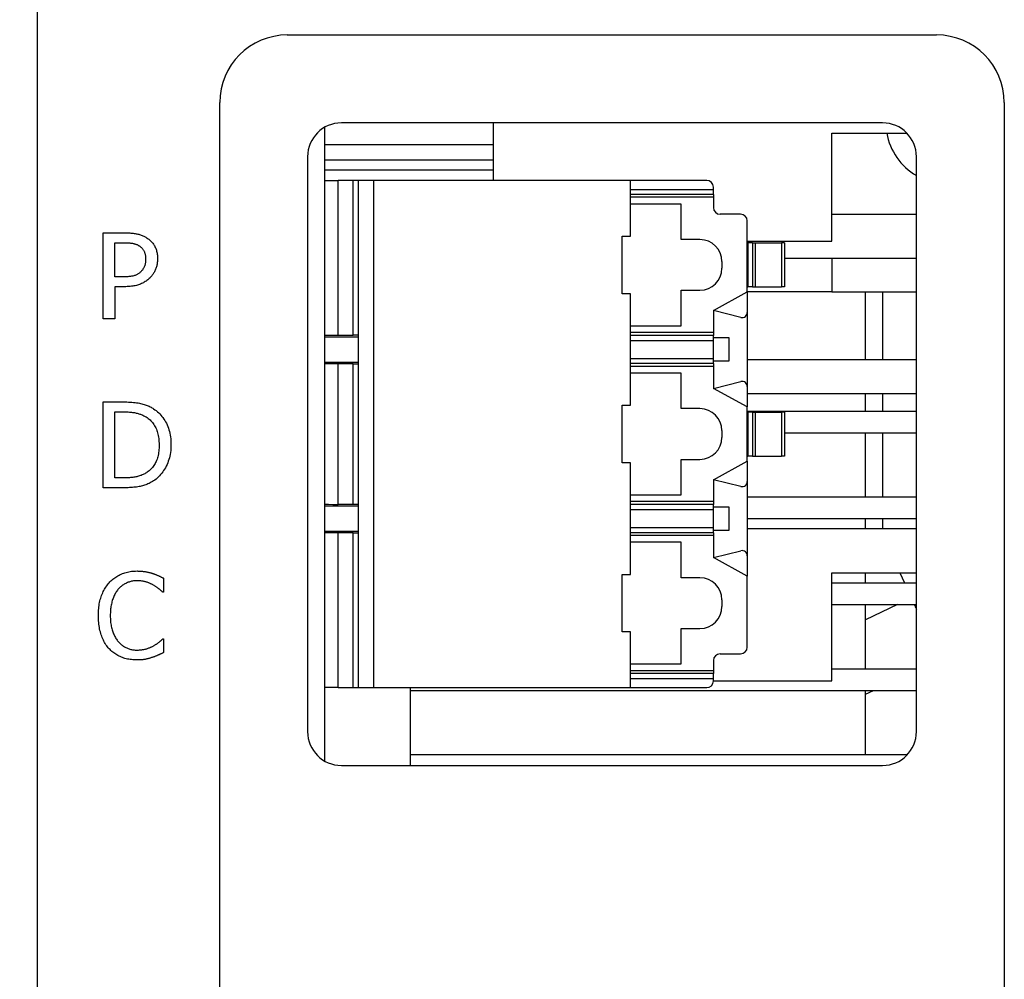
# Model space of a CAD drawing. Extents: x 12123 to 12493, y -1513 to -1171.
# Tile 9 of 33: x 12152 to 12181, y -1298 to -1269. Entities that reach past the tile are written whole.
import ezdxf

# ---------------------------------------------------------------- set-up
doc = ezdxf.new("R2010")
doc.units = 0
doc.layers.get('DEFPOINTS').update_dxf_attribs({"color": 8, "linetype": 'CONTINUOUS'})
doc.layers.add('2', color=2, linetype='CONTINUOUS')
doc.styles.get("Standard").update_dxf_attribs({"font": 'ARIAL.TTF'})
doc.dimstyles.new('ISO-25', dxfattribs={"dimtxt": 8, "dimasz": 8, "dimexe": 1, "dimexo": 1, "dimgap": 3, "dimtad": 1, "dimtxsty": 'STANDARD', "dimcen": 0, "dimclrd": 256, "dimclre": 256, "dimclrt": 2, "dimazin": 3, "dimtfac": 1, "dimtmove": 0, "dimatfit": 3})

# ---------------------------------------------------------------- blocks, each defined once
blk = doc.blocks.new('*D175')
at = {"layer": '2', "color": 7}
for p, q in [((12154.792, -1219.876), (12134.513, -1219.876)), ((12135.513, -1227.876), (12135.513, -1381.876)), ((12168.599, -1389.876), (12134.513, -1389.876))]:
    blk.add_line(p, q, dxfattribs=at)
for points in [[(12134.179, -1227.876), (12136.846, -1227.876), (12135.513, -1219.876)], [(12134.179, -1381.876), (12136.846, -1381.876), (12135.513, -1389.876)]]:
    blk.add_solid(points, dxfattribs=at)
at = {"layer": 'DEFPOINTS', "color": 0}
for p in [(12155.792, -1219.876), (12135.513, -1389.876), (12169.599, -1389.876)]:
    blk.add_point(p, dxfattribs=at)
at = {"layer": '2', "color": 7, "insert": (12128.428, -1304.876), "char_height": 8, "attachment_point": 5, "rotation": 90}
blk.add_mtext('170', dxfattribs=at)

msp = doc.modelspace()

# ---------------------------------------------------------------- linework, layer by layer
at = {"layer": '2', "color": 7}
for p, q in [((12152.611, -1374.123), (12152.611, -1225.63)), ((12159.999, -1269.776), (12179.199, -1269.776)), ((12157.999, -1371.176), (12157.999, -1271.776)), ((12181.199, -1271.776), (12181.199, -1371.176)), ((12161.099, -1272.51), (12161.099, -1291.242)), ((12177.599, -1272.376), (12161.599, -1272.376)), ((12166.099, -1274.076), (12166.099, -1272.376)), ((12176.099, -1272.676), (12178.313, -1272.676)), ((12176.099, -1275.876), (12176.099, -1272.676)), ((12166.099, -1273.026), (12161.099, -1273.026)), ((12160.599, -1273.376), (12160.599, -1290.376)), ((12178.599, -1290.376), (12178.599, -1273.376)), ((12166.099, -1273.476), (12161.099, -1273.476)), ((12166.099, -1273.776), (12161.099, -1273.776)), ((12161.099, -1274.076), (12161.499, -1274.076)), ((12161.949, -1274.076), (12161.499, -1274.076)), ((12161.499, -1278.655), (12161.499, -1274.076)), ((12162.099, -1274.076), (12161.949, -1274.076)), ((12161.949, -1278.655), (12161.949, -1274.076)), ((12162.561, -1274.076), (12162.099, -1274.076)), ((12162.099, -1289.076), (12162.099, -1274.076)), ((12170.149, -1274.076), (12162.561, -1274.076)), ((12162.561, -1289.076), (12162.561, -1274.076)), ((12172.399, -1274.076), (12170.149, -1274.076)), ((12170.149, -1275.726), (12170.149, -1274.076)), ((12172.599, -1274.345), (12172.599, -1274.276)), ((12170.149, -1274.345), (12172.599, -1274.345)), ((12172.599, -1274.494), (12170.149, -1274.494)), ((12172.599, -1274.576), (12170.149, -1274.576)), ((12172.599, -1274.494), (12172.599, -1274.345)), ((12172.599, -1274.494), (12172.599, -1274.576)), ((12172.599, -1274.576), (12172.599, -1274.876)), ((12171.649, -1274.776), (12170.149, -1274.776)), ((12171.649, -1275.826), (12171.649, -1274.776)), ((12173.399, -1275.076), (12172.799, -1275.076)), ((12176.099, -1275.076), (12178.599, -1275.076)), ((12173.599, -1277.376), (12173.599, -1275.276)), ((12154.556, -1278.166), (12154.556, -1275.626)), ((12154.556, -1275.626), (12155.194, -1275.626)), ((12169.899, -1277.426), (12169.899, -1275.726)), ((12169.899, -1275.726), (12170.149, -1275.726)), ((12154.894, -1276.931), (12154.894, -1275.919)), ((12154.894, -1275.919), (12155.174, -1275.919)), ((12172.199, -1275.826), (12171.649, -1275.826)), ((12173.599, -1275.876), (12176.099, -1275.876)), ((12173.599, -1275.926), (12173.617, -1275.926)), ((12173.617, -1275.926), (12173.617, -1277.226)), ((12173.749, -1275.926), (12173.617, -1275.926)), ((12173.749, -1275.926), (12173.749, -1277.226)), ((12173.749, -1275.926), (12173.837, -1275.926)), ((12173.837, -1275.926), (12173.837, -1277.226)), ((12173.837, -1275.926), (12174.611, -1275.926)), ((12174.611, -1275.926), (12174.611, -1277.226)), ((12174.699, -1275.926), (12174.611, -1275.926)), ((12174.699, -1275.926), (12174.699, -1277.226)), ((12172.849, -1276.476), (12172.849, -1276.676)), ((12174.699, -1276.376), (12178.599, -1276.376)), ((12176.099, -1276.376), (12176.099, -1277.376)), ((12155.124, -1276.931), (12154.894, -1276.931)), ((12155.18, -1277.22), (12154.894, -1277.22)), ((12154.894, -1277.22), (12154.894, -1278.166)), ((12170.149, -1277.426), (12169.899, -1277.426)), ((12170.149, -1280.726), (12170.149, -1277.426)), ((12171.649, -1278.376), (12171.649, -1277.326)), ((12171.649, -1277.326), (12172.199, -1277.326)), ((12172.599, -1277.926), (12173.599, -1277.376)), ((12173.599, -1277.226), (12173.617, -1277.226)), ((12176.099, -1277.376), (12173.599, -1277.376)), ((12173.599, -1277.376), (12173.599, -1277.98)), ((12173.749, -1277.226), (12173.617, -1277.226)), ((12173.749, -1277.226), (12173.837, -1277.226)), ((12173.837, -1277.226), (12174.611, -1277.226)), ((12174.699, -1277.226), (12174.611, -1277.226)), ((12176.099, -1277.376), (12178.599, -1277.376)), ((12177.099, -1279.376), (12177.099, -1277.376)), ((12177.599, -1277.376), (12177.599, -1279.376)), ((12173.413, -1278.126), (12172.599, -1277.926)), ((12172.599, -1277.926), (12172.599, -1278.576)), ((12173.599, -1277.98), (12173.599, -1280.173)), ((12154.894, -1278.166), (12154.556, -1278.166)), ((12170.149, -1278.376), (12171.649, -1278.376)), ((12161.499, -1278.655), (12161.949, -1278.655)), ((12172.599, -1278.576), (12170.149, -1278.576)), ((12172.599, -1278.659), (12170.149, -1278.659)), ((12172.599, -1278.576), (12172.599, -1278.659)), ((12172.599, -1278.808), (12172.599, -1278.659)), ((12161.099, -1278.701), (12162.099, -1278.701)), ((12170.149, -1278.808), (12172.599, -1278.808)), ((12172.599, -1278.726), (12173.049, -1278.726)), ((12172.599, -1279.345), (12172.599, -1278.808)), ((12173.049, -1278.726), (12173.049, -1279.426)), ((12161.099, -1279.451), (12162.099, -1279.451)), ((12161.949, -1279.498), (12161.499, -1279.498)), ((12161.499, -1283.655), (12161.499, -1279.498)), ((12161.949, -1283.655), (12161.949, -1279.498)), ((12170.149, -1279.345), (12172.599, -1279.345)), ((12172.599, -1279.494), (12170.149, -1279.494)), ((12172.599, -1279.494), (12172.599, -1279.345)), ((12173.049, -1279.426), (12172.599, -1279.426)), ((12172.599, -1279.494), (12172.599, -1279.576)), ((12173.599, -1279.376), (12178.599, -1279.376)), ((12172.599, -1279.576), (12170.149, -1279.576)), ((12171.649, -1279.776), (12170.149, -1279.776)), ((12171.649, -1280.826), (12171.649, -1279.776)), ((12172.599, -1279.576), (12172.599, -1280.226)), ((12172.599, -1280.226), (12173.413, -1280.027)), ((12173.599, -1280.776), (12172.599, -1280.226)), ((12173.599, -1280.173), (12173.599, -1280.776)), ((12173.599, -1280.376), (12178.599, -1280.376)), ((12177.099, -1280.896), (12177.099, -1280.376)), ((12177.599, -1280.376), (12177.599, -1280.896)), ((12154.556, -1283.166), (12154.556, -1280.626)), ((12154.556, -1280.626), (12155.135, -1280.626)), ((12154.894, -1282.874), (12154.894, -1280.919)), ((12154.894, -1280.919), (12155.151, -1280.919)), ((12169.899, -1280.726), (12170.149, -1280.726)), ((12169.899, -1282.426), (12169.899, -1280.726)), ((12172.199, -1280.826), (12171.649, -1280.826)), ((12173.599, -1282.376), (12173.599, -1280.776)), ((12173.599, -1280.896), (12178.599, -1280.896)), ((12173.599, -1280.926), (12173.617, -1280.926)), ((12173.617, -1280.926), (12173.617, -1282.226)), ((12173.749, -1280.926), (12173.617, -1280.926)), ((12173.749, -1280.926), (12173.749, -1282.226)), ((12173.749, -1280.926), (12173.837, -1280.926)), ((12173.837, -1280.926), (12173.837, -1282.226)), ((12173.837, -1280.926), (12174.611, -1280.926)), ((12174.611, -1280.926), (12174.611, -1282.226)), ((12174.699, -1280.926), (12174.611, -1280.926)), ((12174.699, -1280.926), (12174.699, -1282.226)), ((12172.849, -1281.476), (12172.849, -1281.676)), ((12174.699, -1281.536), (12178.599, -1281.536)), ((12177.099, -1283.436), (12177.099, -1281.536)), ((12177.599, -1281.536), (12177.599, -1283.436)), ((12170.149, -1282.426), (12169.899, -1282.426)), ((12170.149, -1285.726), (12170.149, -1282.426)), ((12171.649, -1283.376), (12171.649, -1282.326)), ((12171.649, -1282.326), (12172.199, -1282.326)), ((12172.599, -1282.926), (12173.599, -1282.376)), ((12173.599, -1282.226), (12173.617, -1282.226)), ((12173.599, -1282.376), (12173.599, -1282.98)), ((12173.749, -1282.226), (12173.617, -1282.226)), ((12173.749, -1282.226), (12173.837, -1282.226)), ((12173.837, -1282.226), (12174.611, -1282.226)), ((12174.699, -1282.226), (12174.611, -1282.226)), ((12155.151, -1282.874), (12154.894, -1282.874)), ((12172.599, -1282.926), (12172.599, -1283.576)), ((12173.413, -1283.126), (12172.599, -1282.926)), ((12173.599, -1282.98), (12173.599, -1285.173)), ((12155.141, -1283.166), (12154.556, -1283.166)), ((12170.149, -1283.376), (12171.649, -1283.376)), ((12172.599, -1283.576), (12170.149, -1283.576)), ((12172.599, -1283.576), (12172.599, -1283.659)), ((12173.599, -1283.436), (12178.599, -1283.436)), ((12161.099, -1283.701), (12162.099, -1283.701)), ((12161.499, -1283.655), (12161.949, -1283.655)), ((12172.599, -1283.659), (12170.149, -1283.659)), ((12170.149, -1283.808), (12172.599, -1283.808)), ((12172.599, -1283.808), (12172.599, -1283.659)), ((12172.599, -1283.726), (12173.049, -1283.726)), ((12172.599, -1284.345), (12172.599, -1283.808)), ((12173.049, -1283.726), (12173.049, -1284.426)), ((12173.599, -1284.076), (12178.599, -1284.076)), ((12177.099, -1284.376), (12177.099, -1284.076)), ((12177.599, -1284.076), (12177.599, -1284.376)), ((12161.099, -1284.451), (12162.099, -1284.451)), ((12161.949, -1284.498), (12161.499, -1284.498)), ((12161.499, -1289.076), (12161.499, -1284.498)), ((12161.949, -1289.076), (12161.949, -1284.498)), ((12170.149, -1284.345), (12172.599, -1284.345)), ((12172.599, -1284.494), (12170.149, -1284.494)), ((12172.599, -1284.494), (12172.599, -1284.345)), ((12173.049, -1284.426), (12172.599, -1284.426)), ((12172.599, -1284.494), (12172.599, -1284.576)), ((12178.599, -1284.376), (12173.599, -1284.376)), ((12172.599, -1284.576), (12170.149, -1284.576)), ((12171.649, -1284.776), (12170.149, -1284.776)), ((12171.649, -1285.826), (12171.649, -1284.776)), ((12172.599, -1284.576), (12172.599, -1285.226)), ((12172.599, -1285.226), (12173.413, -1285.027)), ((12173.599, -1285.776), (12172.599, -1285.226)), ((12173.599, -1285.173), (12173.599, -1285.776)), ((12156.339, -1285.841), (12156.339, -1286.248)), ((12169.899, -1287.426), (12169.899, -1285.726)), ((12169.899, -1285.726), (12170.149, -1285.726)), ((12172.199, -1285.826), (12171.649, -1285.826)), ((12173.599, -1287.876), (12173.599, -1285.776)), ((12176.099, -1285.676), (12178.599, -1285.676)), ((12176.099, -1288.876), (12176.099, -1285.676)), ((12177.099, -1285.976), (12177.099, -1285.676)), ((12178.105, -1285.676), (12178.248, -1285.976)), ((12156.339, -1286.248), (12156.312, -1286.248)), ((12176.099, -1285.976), (12178.599, -1285.976)), ((12172.849, -1286.476), (12172.849, -1286.676)), ((12176.099, -1286.616), (12178.599, -1286.616)), ((12177.099, -1288.516), (12177.099, -1286.616)), ((12178.045, -1286.616), (12177.099, -1287.067)), ((12171.649, -1288.376), (12171.649, -1287.326)), ((12171.649, -1287.326), (12172.199, -1287.326)), ((12156.314, -1287.635), (12156.339, -1287.635)), ((12156.339, -1287.635), (12156.339, -1288.039)), ((12170.149, -1287.426), (12169.899, -1287.426)), ((12170.149, -1289.076), (12170.149, -1287.426)), ((12172.599, -1288.276), (12172.599, -1288.576)), ((12172.799, -1288.076), (12173.399, -1288.076)), ((12170.149, -1288.376), (12171.649, -1288.376)), ((12172.599, -1288.576), (12170.149, -1288.576)), ((12172.599, -1288.576), (12172.599, -1288.659)), ((12176.099, -1288.516), (12178.599, -1288.516)), ((12172.599, -1288.659), (12170.149, -1288.659)), ((12170.149, -1288.808), (12172.599, -1288.808)), ((12172.599, -1288.808), (12172.599, -1288.659)), ((12172.599, -1288.876), (12172.599, -1288.808)), ((12161.499, -1289.076), (12161.099, -1289.076)), ((12161.499, -1289.076), (12161.949, -1289.076)), ((12161.949, -1289.076), (12162.099, -1289.076)), ((12162.099, -1289.076), (12162.561, -1289.076)), ((12162.561, -1289.076), (12170.149, -1289.076)), ((12163.639, -1291.376), (12163.639, -1289.076)), ((12163.639, -1289.156), (12178.599, -1289.156)), ((12170.149, -1289.076), (12172.399, -1289.076)), ((12172.599, -1288.876), (12176.099, -1288.876)), ((12177.099, -1291.056), (12177.099, -1289.156)), ((12177.099, -1289.266), (12177.328, -1289.156)), ((12163.639, -1291.056), (12178.332, -1291.056)), ((12161.599, -1291.376), (12177.599, -1291.376))]:
    msp.add_line(p, q, dxfattribs=at)
at = {"layer": '2', "color": 7, "flags": 128}
for points in [[(12155.194, -1275.626), (12155.232, -1275.627), (12155.268, -1275.627), (12155.303, -1275.629), (12155.338, -1275.631), (12155.371, -1275.633), (12155.404, -1275.636), (12155.436, -1275.639), (12155.466, -1275.643), (12155.496, -1275.647), (12155.525, -1275.652), (12155.552, -1275.658), (12155.579, -1275.664), (12155.606, -1275.67), (12155.631, -1275.677), (12155.656, -1275.685), (12155.681, -1275.693), (12155.705, -1275.703), (12155.729, -1275.712), (12155.752, -1275.723), (12155.774, -1275.734), (12155.796, -1275.746), (12155.818, -1275.758), (12155.839, -1275.771), (12155.859, -1275.785)], [(12155.174, -1275.919), (12155.2, -1275.919), (12155.225, -1275.919), (12155.25, -1275.92), (12155.274, -1275.921), (12155.297, -1275.923), (12155.32, -1275.924), (12155.341, -1275.926), (12155.362, -1275.928), (12155.383, -1275.931), (12155.402, -1275.934), (12155.421, -1275.937), (12155.439, -1275.94), (12155.457, -1275.944), (12155.474, -1275.948), (12155.491, -1275.953), (12155.508, -1275.958), (12155.524, -1275.964), (12155.54, -1275.97), (12155.555, -1275.976), (12155.57, -1275.983), (12155.585, -1275.991), (12155.599, -1275.999), (12155.613, -1276.007), (12155.627, -1276.015)], [(12155.627, -1276.015), (12155.642, -1276.026), (12155.656, -1276.037), (12155.67, -1276.049), (12155.683, -1276.061), (12155.696, -1276.073), (12155.708, -1276.086), (12155.719, -1276.099), (12155.729, -1276.113), (12155.739, -1276.128), (12155.748, -1276.143), (12155.757, -1276.158), (12155.765, -1276.174), (12155.772, -1276.19), (12155.778, -1276.207), (12155.784, -1276.225), (12155.79, -1276.242), (12155.795, -1276.261), (12155.799, -1276.279), (12155.802, -1276.299), (12155.805, -1276.319), (12155.807, -1276.339), (12155.809, -1276.36), (12155.81, -1276.381), (12155.81, -1276.402)], [(12155.859, -1275.785), (12155.883, -1275.801), (12155.905, -1275.819), (12155.926, -1275.837), (12155.947, -1275.855), (12155.967, -1275.875), (12155.986, -1275.895), (12156.004, -1275.916), (12156.021, -1275.937), (12156.038, -1275.96), (12156.053, -1275.983), (12156.068, -1276.006), (12156.082, -1276.031), (12156.094, -1276.056), (12156.106, -1276.082), (12156.117, -1276.109), (12156.126, -1276.137), (12156.135, -1276.166), (12156.142, -1276.196), (12156.148, -1276.226), (12156.153, -1276.258), (12156.157, -1276.29), (12156.16, -1276.323), (12156.161, -1276.357), (12156.162, -1276.392)], [(12155.81, -1276.402), (12155.81, -1276.422), (12155.809, -1276.442), (12155.808, -1276.461), (12155.806, -1276.48), (12155.804, -1276.498), (12155.801, -1276.516), (12155.798, -1276.533), (12155.795, -1276.55), (12155.791, -1276.567), (12155.786, -1276.583), (12155.781, -1276.598), (12155.776, -1276.613), (12155.77, -1276.628), (12155.763, -1276.643), (12155.756, -1276.657), (12155.749, -1276.672), (12155.74, -1276.686), (12155.731, -1276.7), (12155.722, -1276.713), (12155.712, -1276.727), (12155.701, -1276.74), (12155.69, -1276.753), (12155.678, -1276.766), (12155.666, -1276.779)], [(12156.162, -1276.392), (12156.161, -1276.42), (12156.16, -1276.447), (12156.158, -1276.473), (12156.155, -1276.5), (12156.152, -1276.527), (12156.147, -1276.553), (12156.142, -1276.579), (12156.136, -1276.604), (12156.129, -1276.63), (12156.121, -1276.655), (12156.113, -1276.68), (12156.103, -1276.705), (12156.093, -1276.729), (12156.082, -1276.753), (12156.071, -1276.776), (12156.059, -1276.799), (12156.046, -1276.821), (12156.033, -1276.842), (12156.019, -1276.863), (12156.004, -1276.883), (12155.989, -1276.902), (12155.973, -1276.921), (12155.957, -1276.939), (12155.94, -1276.956)], [(12155.666, -1276.779), (12155.652, -1276.793), (12155.637, -1276.806), (12155.622, -1276.819), (12155.606, -1276.831), (12155.59, -1276.842), (12155.572, -1276.852), (12155.555, -1276.862), (12155.536, -1276.871), (12155.517, -1276.879), (12155.498, -1276.886), (12155.478, -1276.893), (12155.457, -1276.899), (12155.435, -1276.904), (12155.413, -1276.909), (12155.389, -1276.913), (12155.364, -1276.917), (12155.338, -1276.92), (12155.311, -1276.923), (12155.282, -1276.926), (12155.253, -1276.928), (12155.222, -1276.929), (12155.191, -1276.931), (12155.158, -1276.931), (12155.124, -1276.931)], [(12155.94, -1276.956), (12155.917, -1276.977), (12155.894, -1276.998), (12155.871, -1277.017), (12155.847, -1277.036), (12155.822, -1277.053), (12155.796, -1277.07), (12155.77, -1277.086), (12155.743, -1277.101), (12155.716, -1277.115), (12155.688, -1277.129), (12155.659, -1277.141), (12155.63, -1277.153), (12155.599, -1277.163), (12155.568, -1277.173), (12155.535, -1277.182), (12155.501, -1277.19), (12155.465, -1277.197), (12155.428, -1277.203), (12155.39, -1277.208), (12155.351, -1277.212), (12155.31, -1277.215), (12155.268, -1277.218), (12155.225, -1277.219), (12155.18, -1277.22)], [(12155.135, -1280.626), (12155.193, -1280.627), (12155.25, -1280.628), (12155.304, -1280.63), (12155.356, -1280.632), (12155.406, -1280.636), (12155.454, -1280.64), (12155.5, -1280.645), (12155.544, -1280.65), (12155.585, -1280.657), (12155.624, -1280.664), (12155.662, -1280.671), (12155.697, -1280.68), (12155.73, -1280.689), (12155.763, -1280.699), (12155.795, -1280.709), (12155.826, -1280.72), (12155.856, -1280.732), (12155.886, -1280.744), (12155.914, -1280.756), (12155.942, -1280.77), (12155.969, -1280.783), (12155.995, -1280.798), (12156.02, -1280.813), (12156.045, -1280.828)], [(12155.151, -1280.919), (12155.189, -1280.919), (12155.225, -1280.92), (12155.261, -1280.921), (12155.295, -1280.923), (12155.329, -1280.925), (12155.361, -1280.928), (12155.392, -1280.931), (12155.422, -1280.935), (12155.452, -1280.939), (12155.48, -1280.944), (12155.507, -1280.949), (12155.533, -1280.955), (12155.559, -1280.961), (12155.584, -1280.968), (12155.609, -1280.976), (12155.633, -1280.984), (12155.658, -1280.992), (12155.682, -1281.002), (12155.706, -1281.012), (12155.73, -1281.022), (12155.753, -1281.034), (12155.776, -1281.046), (12155.8, -1281.058), (12155.822, -1281.071)], [(12156.045, -1280.828), (12156.085, -1280.856), (12156.123, -1280.885), (12156.16, -1280.916), (12156.196, -1280.948), (12156.23, -1280.982), (12156.262, -1281.017), (12156.293, -1281.054), (12156.322, -1281.092), (12156.35, -1281.132), (12156.376, -1281.173), (12156.401, -1281.215), (12156.424, -1281.259), (12156.446, -1281.305), (12156.466, -1281.352), (12156.483, -1281.4), (12156.499, -1281.45), (12156.513, -1281.501), (12156.525, -1281.553), (12156.536, -1281.607), (12156.544, -1281.663), (12156.551, -1281.72), (12156.555, -1281.778), (12156.558, -1281.837), (12156.559, -1281.899)], [(12155.822, -1281.071), (12155.854, -1281.091), (12155.883, -1281.113), (12155.912, -1281.135), (12155.939, -1281.159), (12155.965, -1281.184), (12155.99, -1281.211), (12156.013, -1281.238), (12156.035, -1281.267), (12156.056, -1281.297), (12156.076, -1281.329), (12156.094, -1281.361), (12156.11, -1281.395), (12156.126, -1281.43), (12156.14, -1281.467), (12156.153, -1281.504), (12156.164, -1281.543), (12156.174, -1281.582), (12156.183, -1281.623), (12156.19, -1281.666), (12156.196, -1281.709), (12156.201, -1281.754), (12156.204, -1281.799), (12156.207, -1281.846), (12156.207, -1281.894)], [(12156.207, -1281.894), (12156.207, -1281.943), (12156.205, -1281.99), (12156.202, -1282.036), (12156.197, -1282.081), (12156.192, -1282.124), (12156.185, -1282.166), (12156.177, -1282.207), (12156.168, -1282.246), (12156.157, -1282.283), (12156.146, -1282.32), (12156.133, -1282.355), (12156.119, -1282.388), (12156.103, -1282.421), (12156.087, -1282.452), (12156.069, -1282.482), (12156.05, -1282.511), (12156.03, -1282.539), (12156.008, -1282.566), (12155.985, -1282.592), (12155.961, -1282.617), (12155.936, -1282.641), (12155.91, -1282.663), (12155.882, -1282.685), (12155.853, -1282.705)], [(12156.559, -1281.899), (12156.558, -1281.956), (12156.555, -1282.013), (12156.55, -1282.068), (12156.543, -1282.123), (12156.535, -1282.177), (12156.524, -1282.229), (12156.511, -1282.281), (12156.496, -1282.332), (12156.48, -1282.382), (12156.461, -1282.431), (12156.441, -1282.479), (12156.418, -1282.526), (12156.394, -1282.572), (12156.369, -1282.616), (12156.342, -1282.659), (12156.314, -1282.699), (12156.284, -1282.738), (12156.253, -1282.775), (12156.221, -1282.811), (12156.188, -1282.845), (12156.153, -1282.877), (12156.117, -1282.907), (12156.079, -1282.936), (12156.04, -1282.963)], [(12155.853, -1282.705), (12155.83, -1282.721), (12155.806, -1282.736), (12155.782, -1282.75), (12155.758, -1282.763), (12155.733, -1282.775), (12155.707, -1282.787), (12155.681, -1282.798), (12155.655, -1282.807), (12155.628, -1282.816), (12155.601, -1282.824), (12155.573, -1282.832), (12155.545, -1282.838), (12155.517, -1282.844), (12155.487, -1282.849), (12155.457, -1282.854), (12155.426, -1282.858), (12155.394, -1282.862), (12155.362, -1282.865), (12155.329, -1282.868), (12155.295, -1282.87), (12155.26, -1282.872), (12155.225, -1282.873), (12155.188, -1282.874), (12155.151, -1282.874)], [(12156.04, -1282.963), (12156.008, -1282.982), (12155.976, -1283.001), (12155.943, -1283.018), (12155.911, -1283.035), (12155.878, -1283.05), (12155.846, -1283.064), (12155.813, -1283.077), (12155.78, -1283.089), (12155.747, -1283.1), (12155.714, -1283.109), (12155.681, -1283.118), (12155.648, -1283.125), (12155.614, -1283.132), (12155.579, -1283.138), (12155.542, -1283.143), (12155.504, -1283.148), (12155.464, -1283.152), (12155.422, -1283.156), (12155.379, -1283.159), (12155.335, -1283.162), (12155.288, -1283.164), (12155.241, -1283.165), (12155.192, -1283.166), (12155.141, -1283.166)], [(12154.729, -1285.976), (12154.755, -1285.948), (12154.782, -1285.922), (12154.809, -1285.896), (12154.837, -1285.872), (12154.866, -1285.848), (12154.895, -1285.826), (12154.926, -1285.805), (12154.957, -1285.785), (12154.989, -1285.766), (12155.022, -1285.748), (12155.055, -1285.731), (12155.089, -1285.716), (12155.124, -1285.702), (12155.16, -1285.689), (12155.197, -1285.677), (12155.234, -1285.666), (12155.271, -1285.657), (12155.31, -1285.649), (12155.349, -1285.642), (12155.389, -1285.636), (12155.429, -1285.632), (12155.47, -1285.629), (12155.512, -1285.627), (12155.555, -1285.626)], [(12155.555, -1285.626), (12155.576, -1285.627), (12155.597, -1285.627), (12155.618, -1285.628), (12155.638, -1285.629), (12155.658, -1285.63), (12155.678, -1285.631), (12155.698, -1285.633), (12155.718, -1285.635), (12155.737, -1285.637), (12155.757, -1285.639), (12155.776, -1285.642), (12155.794, -1285.645), (12155.813, -1285.648), (12155.831, -1285.651), (12155.849, -1285.655), (12155.867, -1285.658), (12155.885, -1285.662), (12155.902, -1285.666), (12155.919, -1285.67), (12155.936, -1285.674), (12155.953, -1285.679), (12155.969, -1285.683), (12155.985, -1285.688), (12156.001, -1285.692)], [(12155.553, -1285.915), (12155.526, -1285.915), (12155.499, -1285.916), (12155.472, -1285.919), (12155.446, -1285.922), (12155.42, -1285.926), (12155.394, -1285.931), (12155.369, -1285.937), (12155.344, -1285.944), (12155.319, -1285.952), (12155.294, -1285.961), (12155.269, -1285.971), (12155.245, -1285.982), (12155.221, -1285.993), (12155.198, -1286.006), (12155.175, -1286.019), (12155.152, -1286.033), (12155.13, -1286.048), (12155.109, -1286.064), (12155.088, -1286.08), (12155.067, -1286.098), (12155.047, -1286.116), (12155.028, -1286.135), (12155.009, -1286.155), (12154.991, -1286.176)], [(12156.026, -1286.036), (12156.01, -1286.027), (12155.993, -1286.019), (12155.977, -1286.011), (12155.96, -1286.003), (12155.942, -1285.995), (12155.925, -1285.987), (12155.907, -1285.98), (12155.889, -1285.973), (12155.871, -1285.967), (12155.853, -1285.96), (12155.834, -1285.954), (12155.815, -1285.949), (12155.796, -1285.943), (12155.776, -1285.938), (12155.756, -1285.934), (12155.735, -1285.93), (12155.714, -1285.926), (12155.692, -1285.923), (12155.67, -1285.921), (12155.648, -1285.918), (12155.625, -1285.917), (12155.601, -1285.916), (12155.577, -1285.915), (12155.553, -1285.915)], [(12156.001, -1285.692), (12156.015, -1285.697), (12156.029, -1285.702), (12156.043, -1285.706), (12156.057, -1285.711), (12156.07, -1285.717), (12156.084, -1285.722), (12156.098, -1285.727), (12156.112, -1285.733), (12156.127, -1285.739), (12156.141, -1285.745), (12156.155, -1285.751), (12156.169, -1285.757), (12156.183, -1285.764), (12156.198, -1285.77), (12156.212, -1285.777), (12156.226, -1285.783), (12156.24, -1285.79), (12156.254, -1285.797), (12156.268, -1285.804), (12156.283, -1285.811), (12156.297, -1285.818), (12156.311, -1285.826), (12156.325, -1285.833), (12156.339, -1285.841)], [(12154.412, -1286.944), (12154.413, -1286.891), (12154.415, -1286.84), (12154.417, -1286.789), (12154.421, -1286.74), (12154.426, -1286.692), (12154.433, -1286.645), (12154.44, -1286.6), (12154.448, -1286.555), (12154.458, -1286.512), (12154.469, -1286.469), (12154.481, -1286.428), (12154.494, -1286.388), (12154.508, -1286.349), (12154.523, -1286.311), (12154.539, -1286.274), (12154.556, -1286.237), (12154.574, -1286.202), (12154.593, -1286.167), (12154.613, -1286.133), (12154.634, -1286.1), (12154.657, -1286.068), (12154.68, -1286.036), (12154.704, -1286.006), (12154.729, -1285.976)], [(12154.991, -1286.176), (12154.973, -1286.198), (12154.956, -1286.221), (12154.94, -1286.245), (12154.925, -1286.27), (12154.91, -1286.296), (12154.895, -1286.322), (12154.882, -1286.35), (12154.869, -1286.379), (12154.857, -1286.408), (12154.845, -1286.439), (12154.834, -1286.47), (12154.824, -1286.502), (12154.814, -1286.535), (12154.806, -1286.569), (12154.798, -1286.604), (12154.791, -1286.639), (12154.785, -1286.675), (12154.779, -1286.711), (12154.775, -1286.748), (12154.771, -1286.786), (12154.768, -1286.824), (12154.766, -1286.864), (12154.765, -1286.903), (12154.764, -1286.944)], [(12156.312, -1286.248), (12156.304, -1286.241), (12156.296, -1286.234), (12156.288, -1286.226), (12156.279, -1286.219), (12156.27, -1286.211), (12156.261, -1286.203), (12156.251, -1286.194), (12156.241, -1286.186), (12156.23, -1286.177), (12156.22, -1286.168), (12156.208, -1286.159), (12156.197, -1286.149), (12156.185, -1286.14), (12156.173, -1286.13), (12156.16, -1286.121), (12156.147, -1286.111), (12156.133, -1286.102), (12156.119, -1286.092), (12156.105, -1286.083), (12156.09, -1286.073), (12156.075, -1286.064), (12156.059, -1286.055), (12156.043, -1286.045), (12156.026, -1286.036)], [(12154.731, -1287.924), (12154.706, -1287.896), (12154.682, -1287.866), (12154.659, -1287.836), (12154.637, -1287.805), (12154.616, -1287.772), (12154.596, -1287.738), (12154.577, -1287.703), (12154.559, -1287.667), (12154.542, -1287.63), (12154.525, -1287.592), (12154.51, -1287.553), (12154.496, -1287.512), (12154.482, -1287.47), (12154.47, -1287.428), (12154.459, -1287.384), (12154.449, -1287.339), (12154.441, -1287.293), (12154.433, -1287.246), (12154.427, -1287.199), (12154.422, -1287.15), (12154.418, -1287.1), (12154.415, -1287.049), (12154.413, -1286.997), (12154.412, -1286.944)], [(12154.764, -1286.944), (12154.765, -1286.987), (12154.766, -1287.029), (12154.768, -1287.07), (12154.771, -1287.11), (12154.775, -1287.149), (12154.78, -1287.187), (12154.786, -1287.224), (12154.792, -1287.26), (12154.8, -1287.295), (12154.808, -1287.329), (12154.817, -1287.362), (12154.827, -1287.394), (12154.838, -1287.425), (12154.849, -1287.455), (12154.861, -1287.484), (12154.874, -1287.513), (12154.887, -1287.54), (12154.901, -1287.567), (12154.916, -1287.593), (12154.931, -1287.619), (12154.947, -1287.643), (12154.964, -1287.667), (12154.981, -1287.69), (12154.999, -1287.712)], [(12156.045, -1287.839), (12156.06, -1287.83), (12156.075, -1287.821), (12156.089, -1287.812), (12156.104, -1287.803), (12156.118, -1287.794), (12156.131, -1287.785), (12156.145, -1287.776), (12156.158, -1287.767), (12156.17, -1287.758), (12156.183, -1287.749), (12156.194, -1287.739), (12156.206, -1287.73), (12156.217, -1287.721), (12156.228, -1287.712), (12156.239, -1287.703), (12156.249, -1287.695), (12156.258, -1287.687), (12156.268, -1287.679), (12156.276, -1287.671), (12156.285, -1287.663), (12156.293, -1287.656), (12156.3, -1287.649), (12156.307, -1287.642), (12156.314, -1287.635)], [(12155.549, -1288.257), (12155.508, -1288.256), (12155.467, -1288.255), (12155.427, -1288.252), (12155.388, -1288.248), (12155.349, -1288.243), (12155.311, -1288.236), (12155.273, -1288.229), (12155.236, -1288.22), (12155.199, -1288.21), (12155.163, -1288.199), (12155.128, -1288.187), (12155.093, -1288.174), (12155.058, -1288.159), (12155.025, -1288.144), (12154.992, -1288.127), (12154.96, -1288.109), (12154.928, -1288.09), (12154.898, -1288.069), (12154.868, -1288.048), (12154.839, -1288.025), (12154.811, -1288.002), (12154.784, -1287.977), (12154.757, -1287.951), (12154.731, -1287.924)], [(12154.999, -1287.712), (12155.017, -1287.732), (12155.036, -1287.752), (12155.055, -1287.77), (12155.074, -1287.788), (12155.094, -1287.805), (12155.115, -1287.822), (12155.136, -1287.837), (12155.158, -1287.852), (12155.18, -1287.865), (12155.202, -1287.878), (12155.225, -1287.89), (12155.249, -1287.901), (12155.273, -1287.911), (12155.297, -1287.92), (12155.322, -1287.929), (12155.346, -1287.936), (12155.371, -1287.943), (12155.396, -1287.949), (12155.422, -1287.954), (12155.448, -1287.958), (12155.473, -1287.961), (12155.5, -1287.963), (12155.526, -1287.964), (12155.553, -1287.965)], [(12155.553, -1287.965), (12155.577, -1287.965), (12155.601, -1287.964), (12155.624, -1287.962), (12155.648, -1287.961), (12155.671, -1287.958), (12155.693, -1287.956), (12155.716, -1287.952), (12155.738, -1287.949), (12155.76, -1287.944), (12155.781, -1287.94), (12155.802, -1287.934), (12155.823, -1287.929), (12155.844, -1287.923), (12155.864, -1287.916), (12155.884, -1287.91), (12155.903, -1287.903), (12155.922, -1287.896), (12155.941, -1287.888), (12155.959, -1287.881), (12155.977, -1287.873), (12155.994, -1287.865), (12156.012, -1287.857), (12156.028, -1287.848), (12156.045, -1287.839)], [(12156.001, -1288.183), (12155.983, -1288.189), (12155.965, -1288.195), (12155.947, -1288.2), (12155.929, -1288.206), (12155.912, -1288.211), (12155.894, -1288.215), (12155.877, -1288.22), (12155.86, -1288.224), (12155.844, -1288.228), (12155.828, -1288.232), (12155.811, -1288.235), (12155.796, -1288.239), (12155.779, -1288.241), (12155.762, -1288.244), (12155.745, -1288.247), (12155.726, -1288.249), (12155.707, -1288.251), (12155.686, -1288.252), (12155.665, -1288.254), (12155.644, -1288.255), (12155.621, -1288.256), (12155.598, -1288.257), (12155.573, -1288.257), (12155.549, -1288.257)], [(12156.339, -1288.039), (12156.325, -1288.045), (12156.311, -1288.052), (12156.297, -1288.058), (12156.284, -1288.065), (12156.27, -1288.071), (12156.257, -1288.077), (12156.244, -1288.083), (12156.231, -1288.09), (12156.218, -1288.096), (12156.205, -1288.102), (12156.193, -1288.108), (12156.18, -1288.114), (12156.168, -1288.12), (12156.155, -1288.126), (12156.141, -1288.132), (12156.128, -1288.138), (12156.113, -1288.143), (12156.099, -1288.149), (12156.083, -1288.155), (12156.068, -1288.161), (12156.052, -1288.166), (12156.035, -1288.172), (12156.019, -1288.177), (12156.001, -1288.183)]]:
    msp.add_lwpolyline(points, dxfattribs=at)
at = {"layer": '2', "color": 7}
for centre, radius, start, end in [((12159.999, -1271.776), 2, 90, 180), ((12179.199, -1271.776), 2, 0, 90), ((12161.599, -1273.376), 1, 90, 180), ((12177.599, -1273.376), 1, 0, 90), ((12179.499, -1272.376), 1.8, 189.5941, 240), ((12172.399, -1274.276), 0.2, 0, 90), ((12172.799, -1274.876), 0.2, 180, 270), ((12173.399, -1275.276), 0.2, 0, 90), ((12172.199, -1276.476), 0.65, 0, 90), ((12172.199, -1276.676), 0.65, 270, 0), ((12173.449, -1277.98), 0.15, 256.25, 0), ((12173.449, -1280.173), 0.15, 0, 103.75), ((12172.199, -1281.476), 0.65, 0, 90), ((12172.199, -1281.676), 0.65, 270, 0), ((12173.449, -1282.98), 0.15, 256.25, 0), ((12173.449, -1285.173), 0.15, 0, 103.75), ((12172.199, -1286.476), 0.65, 0, 90), ((12172.199, -1286.676), 0.65, 270, 0), ((12173.399, -1287.876), 0.2, 270, 0), ((12172.799, -1288.276), 0.2, 90, 180), ((12172.399, -1288.876), 0.2, 270, 0), ((12161.599, -1290.376), 1, 180, 270), ((12177.599, -1290.376), 1, 270, 0)]:
    msp.add_arc(centre, radius, start, end, dxfattribs=at)
for centre, major_axis, ratio, start_param, end_param in [((12161.499, -1278.652), (0.4, 0), 0.008727, 3.141593, 4.712389), ((12161.949, -1278.657), (0.15, 0), 0.008727, 0, 1.570796), ((12161.499, -1279.501), (-0.4, 0), 0.008727, 4.712389, 6.283185), ((12161.949, -1279.496), (-0.15, 0), 0.008727, 1.570796, 3.141593), ((12161.499, -1283.652), (0.4, 0), 0.008727, 3.141593, 4.712389), ((12161.949, -1283.657), (0.15, 0), 0.008727, 0, 1.570796), ((12161.499, -1284.501), (-0.4, 0), 0.008727, 4.712389, 6.283185), ((12161.949, -1284.496), (-0.15, 0), 0.008727, 1.570796, 3.141593), ((12179.319, -1288.225), (-0.86, 1.806), 0.015758, 0.464117, 0.61288)]:
    msp.add_ellipse(centre, major_axis=major_axis, ratio=ratio, start_param=start_param, end_param=end_param, dxfattribs=at)

# ---------------------------------------------------------------- dimensions: what is measured, and where the dimension line sits
dim = msp.add_linear_dim(base=(12135.513, -1389.876), p1=(12155.792, -1219.876), p2=(12169.599, -1389.876), angle=90, dimstyle='ISO-25', override={"dimclrd": 7, "dimclre": 7, "dimclrt": 7}, dxfattribs=at)
dim.commit()
dim.dimension.update_dxf_attribs({"geometry": '*D175', "text_midpoint": (12128.428, -1304.876)})

doc.saveas('drawing.dxf')
